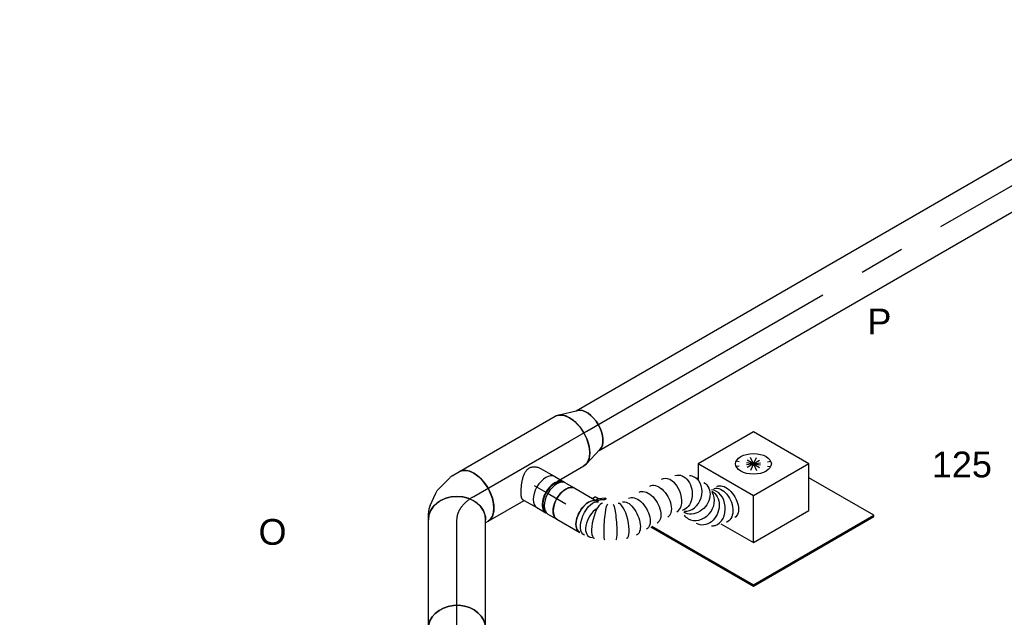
# Model space of a CAD drawing. Extents: x -238422 to 258194, y -34825 to 126331.
# Tile 60 of 239: x -35600 to -32159, y -25971 to -23884. Entities that reach past the tile are written whole.
import ezdxf
from ezdxf.enums import TextEntityAlignment as Align

# ---------------------------------------------------------------- set-up
doc = ezdxf.new("R2010")
doc.units = 0
doc.header["$LTSCALE"] = 50
doc.linetypes.add('CENTER2', pattern=[28.575, 19.05, -3.175, 3.175, -3.175])
doc.linetypes.add('STREEPJES', pattern=[0.1, 0.05, -0.05])
doc.layers.get('0').update_dxf_attribs({"linetype": 'CONTINUOUS'})
for name, color, linetype in [('WL570---_RETOUR_RST', 2, 'CONTINUOUS'), ('WL570---_RETOUR_RST_HL', 1, 'CONTINUOUS'), ('WL570---_TOEVOER', 3, 'CONTINUOUS'), ('WL570---_TOEVOER_HL', 8, 'CONTINUOUS'), ('WL570---_TOEVOER_RST', 2, 'CONTINUOUS'), ('WL570---_TOEVOER_RST_HL', 1, 'CONTINUOUS'), ('WM570---_RETOUR_RST_PR', 1, 'CONTINUOUS'), ('WM570---_TOEVOER_PR', 1, 'CONTINUOUS'), ('WM570---_TOEVOER_RST_PR', 1, 'CONTINUOUS')]:
    doc.layers.add(name, color=color, linetype=linetype)
doc.styles.add('BURO-018', font='ARIAL.TTF', dxfattribs={"height": 90})

# ---------------------------------------------------------------- blocks, each defined once
blk = doc.blocks.new('*U1631')
at = {"color": 0, "ltscale": 10}
for p, q in [((-47.8, 100, -1465.9), (-25, 100, -1465.9)), ((2.6, 93.9, -1465.9), (45.7, 73.9, -1465.9)), ((62.1, 62.5, -1465.9), (99.1, 25.4, -1465.9)), ((105.9, 16.6, -1465.9), (120.4, -8.5, -1465.9)), ((-58.3, -100, -1465.9), (-57, -101.3, -1465.9)), ((-57, -101.3, -1465.9), (-52.8, -108.5, -1465.9))]:
    blk.add_line(p, q, dxfattribs=at)
for centre, major_axis, ratio, start_param, end_param in [((-47.8, 0, -1465.9), (0, 100), 0.816497, 3.141593, 6.283185), ((-32.6, 0, -1465.9), (-21.7, -98.5), 0.803023, 2.966153, 3.317032), ((23.1, -39.9, -1465.9), (79.7, 61.2), 0.646887, 6.198226, 6.368145)]:
    blk.add_ellipse(centre, major_axis=major_axis, ratio=ratio, start_param=start_param, end_param=end_param, dxfattribs=at)
at = {"color": 0, "ltscale": 10, "extrusion": (-1.2326e-32, 9.05604e-17, -1)}
blk.add_ellipse((-3.3, -13.6, -1465.9), major_axis=(57.7, 82.5), ratio=0.750739, start_param=6.150885, end_param=6.415485, dxfattribs=at)
at = {"color": 0, "ltscale": 10, "extrusion": (-6.16298e-33, 9.05604e-17, -1)}
blk.add_ellipse((33.8, -58.5, -1465.9), major_axis=(86.6, 50), ratio=0.57735, start_param=0, end_param=3.141593, dxfattribs=at)
at = {"layer": 'WL570---_TOEVOER_HL', "linetype": 'CENTER2', "extrusion": (1.38725e-32, 9.05604e-17, -1)}
blk.add_ellipse((-47.8, -199.9, -1465.9), major_axis=(0, -199.9), ratio=0.57735, start_param=3.141593, end_param=3.926991, dxfattribs=at)
at = {"layer": 'WM570---_TOEVOER_PR', "color": 1, "style": 'BURO-018'}
blk.add_attdef('POSNR', text='', height=90, dxfattribs=at).set_placement((0, 0), align=Align.MIDDLE)
blk = doc.blocks.new('*U1632')
at = {"color": 0, "ltscale": 10}
for p, q in [((10.5, 100, -2071), (380, 100, -2071)), ((0, -100, -2071), (380, -100, -2071))]:
    blk.add_line(p, q, dxfattribs=at)
blk.add_ellipse((0, 0, -2071), major_axis=(0, 100), ratio=0.816497, start_param=3.141593, end_param=6.141959, dxfattribs=at)
at = {"color": 0, "ltscale": 10, "extrusion": (1.38725e-32, 9.05604e-17, -1)}
blk.add_ellipse((380, 0, -2071), major_axis=(0, 100), ratio=0.816497, start_param=0, end_param=3.141593, dxfattribs=at)
at = {"layer": 'WL570---_TOEVOER_HL', "linetype": 'CENTER2'}
blk.add_line((0, 0, -2071), (380, 0, -2071), dxfattribs=at)
at = {"layer": 'WM570---_TOEVOER_PR', "color": 1, "style": 'BURO-018'}
blk.add_attdef('POSNR', text='', height=90, dxfattribs=at).set_placement((0, 0), align=Align.MIDDLE)
blk = doc.blocks.new('*U1633')
at = {"color": 0, "ltscale": 10}
for p, q in [((-67.6, 100, -2138.6), (-59.3, 100, -2138.6)), ((-59.3, 100, -2138.6), (-56.1, 100.9, -2138.6)), ((99.1, -28.3, -2138.6), (110.5, -8.6, -2138.6)), ((41.1, -76.5, -2138.6), (80, -49.2, -2138.6)), ((-67.6, -100, -2138.6), (-38.5, -100, -2138.6)), ((-27.6, -98.6, -2138.6), (23.1, -85, -2138.6))]:
    blk.add_line(p, q, dxfattribs=at)
at = {"color": 0, "ltscale": 10, "extrusion": (2.67592e-17, -7.95482e-17, -1)}
for centre, major_axis, ratio, start_param, end_param in [((23.9, 41.4, -2138.6), (-86.6, 50), 0.816497, 0.141226, 3.141593), ((-10.2, 9.6, -2138.6), (42.6, -91.2), 0.750739, 6.150885, 6.415485)]:
    blk.add_ellipse(centre, major_axis=major_axis, ratio=ratio, start_param=start_param, end_param=end_param, dxfattribs=at)
at = {"color": 0, "ltscale": 10}
for centre, major_axis, ratio, start_param, end_param in [((-67.6, 0, -2138.6), (0, 100), 0.57735, 3.141593, 6.283185), ((16.3, 28.2, -2138.6), (-74.4, 68.1), 0.803023, 2.966153, 3.317032), ((-46.1, 0, -2138.6), (13.1, -99.6), 0.646887, 6.198226, 6.368145)]:
    blk.add_ellipse(centre, major_axis=major_axis, ratio=ratio, start_param=start_param, end_param=end_param, dxfattribs=at)
at = {"layer": 'WL570---_TOEVOER_HL', "linetype": 'CENTER2'}
blk.add_ellipse((-149.2, 141.3, -2138.6), major_axis=(173.1, -99.9), ratio=0.57735, start_param=5.497787, end_param=6.283185, dxfattribs=at)
at = {"layer": 'WM570---_TOEVOER_PR', "color": 1, "style": 'BURO-018'}
blk.add_attdef('POSNR', text='', height=90, dxfattribs=at).set_placement((0, 0), align=Align.MIDDLE)
blk = doc.blocks.new('*U1635')
at = {"color": 0, "ltscale": 10}
for p, q in [((0, 100, -1418.1), (386.6, 100, -1418.1)), ((0, -100, -1418.1), (146, -100, -1418.1)), ((290.3, -100, -1418.1), (386.6, -100, -1418.1))]:
    blk.add_line(p, q, dxfattribs=at)
at = {"color": 8, "linetype": 'STREEPJES', "ltscale": 10}
blk.add_line((281.9, -100, -1418.1), (290.3, -100, -1418.1), dxfattribs=at)
at = {"color": 0, "ltscale": 10}
blk.add_ellipse((0, 0, -1418.1), major_axis=(0, 100), ratio=0.57735, start_param=3.141593, end_param=6.283185, dxfattribs=at)
at = {"color": 0, "ltscale": 10, "extrusion": (-5.75039e-17, -9.49976e-17, -1)}
blk.add_ellipse((386.6, 0, -1418.1), major_axis=(0, 100), ratio=0.57735, start_param=0, end_param=3.141593, dxfattribs=at)
at = {"layer": 'WL570---_TOEVOER_HL', "linetype": 'CENTER2'}
blk.add_line((0, 0, -1418.1), (386.6, 0, -1418.1), dxfattribs=at)
at = {"layer": 'WM570---_TOEVOER_PR', "color": 1, "style": 'BURO-018'}
blk.add_attdef('POSNR', text='', height=90, dxfattribs=at).set_placement((0, 0), align=Align.MIDDLE)
blk = doc.blocks.new('*U1636')
at = {"color": 0, "ltscale": 10}
for p, q in [((9.6, 98.6, -1144.7), (77.2, 78.9, -1144.7)), ((9.6, -98.6, -1144.7), (77.2, -78.9, -1144.7))]:
    blk.add_line(p, q, dxfattribs=at)
blk.add_ellipse((0, 0, -1144.7), major_axis=(0, 100), ratio=0.57735, start_param=3.141593, end_param=6.283185, dxfattribs=at)
at = {"color": 0, "ltscale": 10, "extrusion": (2.67592e-17, -7.95482e-17, -1)}
blk.add_ellipse((69.6, 0, -1144.7), major_axis=(0, 80), ratio=0.57735, start_param=0.166759, end_param=2.974833, dxfattribs=at)
at = {"layer": 'WL570---_TOEVOER_HL', "linetype": 'CENTER2'}
blk.add_line((0, 0, -1144.7), (69.6, 0, -1144.7), dxfattribs=at)
for centre in [(0, 0, -1144.7), (69.6, 0, -1144.7)]:
    blk.add_circle(centre, 0.075, dxfattribs=at)
at = {"layer": 'WM570---_TOEVOER_PR', "color": 1, "style": 'BURO-018'}
blk.add_attdef('POSNR', text='', height=90, dxfattribs=at).set_placement((0, 0), align=Align.MIDDLE)
blk = doc.blocks.new('*U1637')
at = {"color": 0, "ltscale": 10}
for p, q in [((151.9, 1.1, -1519), (152.6, 1.8, -1519)), ((54.2, -55.1, -1519), (55.1, -54.8, -1519))]:
    blk.add_line(p, q, dxfattribs=at)
at = {"color": 0, "ltscale": 10, "extrusion": (-8.97074e-17, -5.17926e-17, -1)}
for centre, major_axis, ratio, start_param, end_param in [((377.7, 264.3, -1519), (50, -38), 0.650014, 3.223538, 6.365131), ((389.4, 284.7, -1519), (-54.1, 31.3), 0.57735, 0, 3.141593), ((230.4, 229.5, -1519), (-36.7, 51.1), 0.759371, 6.151674, 9.293267), ((284.2, 242.6, -1519), (13.7, 61.5), 0.821488, 6.095718, 9.237311), ((332.8, 231.1, -1519), (-14.3, 61.4), 0.816766, 0.181801, 3.323394), ((185.6, 169, -1519), (-54.1, 31.2), 0.57735, 0, 3.141593), ((164.1, 131.9, -1519), (-54.1, 31.2), 0.57735, 0, 3.141593), ((142.7, 94.8, -1519), (-54.1, 31.2), 0.57735, 0, 3.141593), ((126.2, 66.2, -1519), (50.9, -36.7), 0.497511, 3.191932, 6.333525), ((62.8, 15.2, -1519), (-27.1, 56.5), 0.106869, 3.133375, 6.274968), ((87.4, 29.4, -1519), (35.4, -51.7), 0.106869, 3.14981, 6.291403), ((0, 0, -1519), (0, -62.5), 0.57735, 0, 3.141593), ((11.6, 0, -1519), (6.3, -62.4), 0.497511, 6.232846, 9.374438)]:
    blk.add_ellipse(centre, major_axis=major_axis, ratio=ratio, start_param=start_param, end_param=end_param, dxfattribs=at)
at = {"color": 0, "ltscale": 10}
for centre, major_axis, ratio, start_param, end_param in [((257, 242.4, -1519), (-14.3, 61.4), 0.816766, 6.101384, 6.464987), ((257, 242.4, -1519), (-14.3, 61.4), 0.816766, 3.323394, 6.101384), ((308.7, 230.9, -1519), (13.7, 61.5), 0.821488, 3.32906, 6.095718), ((356.3, 242.5, -1519), (36.7, -51.1), 0.759371, 0.131511, 3.010082), ((206.3, 204.9, -1519), (-50, 38), 0.650014, 6.20124, 6.365131), ((206.3, 204.9, -1519), (-50, 38), 0.650014, 3.223538, 6.20124), ((308.7, 230.9, -1519), (13.7, 61.5), 0.821488, 2.954125, 3.32906), ((356.3, 242.5, -1519), (36.7, -51.1), 0.759371, 6.151674, 6.414696), ((109, 46.8, -1519), (-43.3, 45.4), 0.313149, 3.167995, 6.256783), ((37, 5.2, -1519), (17.7, -60.2), 0.313149, 3.167995, 6.256783)]:
    blk.add_ellipse(centre, major_axis=major_axis, ratio=ratio, start_param=start_param, end_param=end_param, dxfattribs=at)
at = {"layer": 'WM570---_TOEVOER_PR', "color": 1, "style": 'BURO-018'}
blk.add_attdef('POSNR', text='', height=90, dxfattribs=at).set_placement((0, 0), align=Align.MIDDLE)
blk = doc.blocks.new('*U1638')
at = {"color": 2, "ltscale": 10}
for p, q in [((25.2, 62.5, -1486.4), (30.1, 71, -1486.4)), ((38.8, 64.3, -1486.4), (42.2, 70.2, -1486.4)), ((39.3, 64.7, -1486.4), (62.5, 81, -1486.4)), ((64.1, 79.7, -1486.4), (40.4, 63.1, -1486.4)), ((65.9, 86.9, -1486.4), (42.2, 70.2, -1486.4)), ((62.5, 81, -1486.4), (65.9, 86.9, -1486.4)), ((64.1, 79.7, -1486.4), (62.5, 81, -1486.4)), ((67.5, 85.6, -1486.4), (64.1, 79.7, -1486.4)), ((65.9, 86.9, -1486.4), (67.5, 85.6, -1486.4)), ((-46.1, 62.5, -1486.4), (25.2, 62.5, -1486.4)), ((25.2, 62.5, -1486.4), (46.1, 62.5, -1486.4)), ((38.8, 64.3, -1486.4), (39.3, 64.7, -1486.4)), ((40.4, 63.1, -1486.4), (38.8, 64.3, -1486.4)), ((-46.1, -62.5, -1486.4), (46.1, -62.5, -1486.4)), ((79.3, -59.4, -1486.4), (82.3, -59.4, -1486.4))]:
    blk.add_line(p, q, dxfattribs=at)
at = {"color": 2, "ltscale": 10, "extrusion": (-2.03185e-17, -7.58296e-17, -1)}
for centre, major_axis, start_param, end_param in [((38.3, 66.3, -1486.4), (-8.15, 4.7), 0, 1.721651), ((-46.1, 0, -1486.4), (0, -62.5), 0, 3.141593), ((38.3, 66.3, -1486.4), (-8.15, 4.7), 2.282546, 2.962558)]:
    blk.add_ellipse(centre, major_axis=major_axis, ratio=0.57735, start_param=start_param, end_param=end_param, dxfattribs=at)
at = {"color": 2, "ltscale": 10}
for centre, major_axis, start_param, end_param in [((46.1, 0, -1486.4), (0, -62.5), 3.141593, 6.283185), ((82.3, 0, -1486.4), (0, -59.4), 3.959885, 6.586087)]:
    blk.add_ellipse(centre, major_axis=major_axis, ratio=0.57735, start_param=start_param, end_param=end_param, dxfattribs=at)
at = {"layer": 'WL570---_TOEVOER', "color": 1, "style": 'BURO-018'}
blk.add_attdef('I', text='', height=90, dxfattribs=at).set_placement((0, 0), align=Align.MIDDLE)
at = {"layer": 'WM570---_TOEVOER_PR', "color": 1, "style": 'BURO-018'}
blk.add_attdef('POSNR', text='', height=90, dxfattribs=at).set_placement((0, 0), align=Align.MIDDLE)
blk = doc.blocks.new('*U1648')
at = {"color": 0, "ltscale": 10}
for p, q in [((-40.3, 62.5, -1425.4), (-4.1, 62.5, -1425.4)), ((4.1, 62.5, -1425.4), (40.3, 62.5, -1425.4)), ((-40.3, -62.5, -1425.4), (-4.1, -62.5, -1425.4)), ((4.1, -62.5, -1425.4), (40.3, -62.5, -1425.4))]:
    blk.add_line(p, q, dxfattribs=at)
for centre, major_axis, start_param, end_param in [((-40.3, 0, -1425.4), (0, -62.5), 3.141593, 6.283185), ((-4.1, 0, -1425.4), (0, -62.5), 3.141593, 6.396565), ((-4.1, 0, -1425.4), (0, -59.4), 3.249496, 6.175282), ((4.1, 0, -1425.4), (0, -62.5), 3.141593, 6.283185), ((-4.1, 0, -1425.4), (0, -62.5), 3.028213, 3.138451), ((40.3, 0, -1425.4), (0, -62.5), 3.141593, 6.283185)]:
    blk.add_ellipse(centre, major_axis=major_axis, ratio=0.57735, start_param=start_param, end_param=end_param, dxfattribs=at)
at = {"layer": 'WL570---_TOEVOER_HL', "linetype": 'CENTER2'}
blk.add_line((-40.3, 0, -1425.4), (40.3, 0, -1425.4), dxfattribs=at)
at = {"layer": 'WM570---_TOEVOER_PR', "color": 1, "style": 'BURO-018'}
blk.add_attdef('POSNR', text='', height=90, dxfattribs=at).set_placement((0, 0), align=Align.MIDDLE)
blk = doc.blocks.new('*U1649')
at = {"color": 0, "ltscale": 10}
for p, q in [((-10.4, 62.5, -1363.8), (46.8, 62.5, -1363.8)), ((71.7, 59.4, -1363.8), (79.9, 59.4, -1363.8)), ((-12.3, -62.5, -1363.8), (-4.3, -62.5, -1363.8)), ((-4.3, -62.5, -1363.8), (46.8, -62.5, -1363.8)), ((71.7, -59.4, -1363.8), (79.9, -59.4, -1363.8))]:
    blk.add_line(p, q, dxfattribs=at)
for centre, major_axis, start_param, end_param in [((46.8, 0, -1363.8), (0, -62.5), 3.141593, 6.283185), ((83, 0, -1363.8), (0, -59.4), 3.249496, 6.175282)]:
    blk.add_ellipse(centre, major_axis=major_axis, ratio=0.57735, start_param=start_param, end_param=end_param, dxfattribs=at)
blk.add_spline([(-12.3, -62.2, -1363.8), (-14.2, -61.2, -1363.8), (-16.3, -59.6, -1363.8), (-18.4, -57.4, -1363.8), (-20.7, -54.6, -1363.8), (-23.1, -51.3, -1363.8), (-25.6, -47.4, -1363.8), (-28.2, -43.1, -1363.8), (-30.8, -38.3, -1363.8), (-33.4, -33.1, -1363.8), (-36.1, -27.5, -1363.8), (-38.7, -21.7, -1363.8), (-41.1, -15.7, -1363.8), (-43.4, -9.5, -1363.8), (-45.5, -3.2, -1363.8), (-47.3, 3.2, -1363.8), (-48.8, 9.5, -1363.8), (-49.8, 15.7, -1363.8), (-50.3, 21.7, -1363.8), (-50.2, 27.5, -1363.8), (-49.5, 33.1, -1363.8), (-48.1, 38.3, -1363.8), (-46, 43.1, -1363.8), (-43.3, 47.4, -1363.8), (-39.9, 51.3, -1363.8), (-35.9, 54.6, -1363.8), (-31.4, 57.4, -1363.8), (-26.5, 59.6, -1363.8), (-21.3, 61.2, -1363.8), (-15.9, 62.2, -1363.8), (-10.4, 62.5, -1363.8)], degree=3, dxfattribs=at)
at = {"layer": 'WL570---_TOEVOER_HL', "linetype": 'CENTER2'}
blk.add_line((0, 0, -1363.8), (46.8, 0, -1363.8), dxfattribs=at)
at = {"layer": 'WM570---_TOEVOER_PR', "color": 1, "style": 'BURO-018'}
blk.add_attdef('POSNR', text='', height=90, dxfattribs=at).set_placement((0, 0), align=Align.MIDDLE)
blk = doc.blocks.new('*U1798')
at = {"color": 0, "ltscale": 10}
for p, q in [((-122.3, 174.3, -1055.2), (-149.3, 127.4, -1055.2)), ((100.6, 174.3, -1055.2), (-122.3, 174.3, -1055.2)), ((-10.8, -18.7, -1055.2), (-122.3, 174.3, -1055.2)), ((212.1, -18.7, -1055.2), (100.6, 174.3, -1055.2)), ((-146.4, 132.6, -1055.2), (-152.4, 132.6, -1055.2)), ((-375.4, 66.8, -1055.2), (-168.4, -291.7, -1055.2)), ((-371.3, 66.8, -1055.2), (-166.4, -288.1, -1055.2)), ((-92.5, -160.2, -1055.2), (-10.8, -18.7, -1055.2)), ((212.1, -18.7, -1055.2), (-10.8, -18.7, -1055.2)), ((130.4, -160.2, -1055.2), (212.1, -18.7, -1055.2)), ((-158.1, -46.4, -1055.2), (-92.5, -160.2, -1055.2)), ((319.5, -288.1, -1055.2), (188, -60.5, -1055.2)), ((-92.5, -160.2, -1055.2), (130.4, -160.2, -1055.2)), ((-166.4, -288.1, -1055.2), (-168.4, -291.7, -1055.2)), ((-168.4, -291.7, -1055.2), (317.4, -291.7, -1055.2)), ((-166.4, -288.1, -1055.2), (319.5, -288.1, -1055.2)), ((317.4, -291.7, -1055.2), (319.5, -288.1, -1055.2))]:
    blk.add_line(p, q, dxfattribs=at)
at = {"color": 8, "linetype": 'STREEPJES', "ltscale": 10}
for q in [(-2.7, 116.1, -1055.2), (19.4, 122, -1055.2), (48.3, 116.1, -1055.2), (-12, 99.9, -1055.2), (-6.1, 77.8, -1055.2), (13.5, 55.7, -1055.2), (41.5, 39.5, -1055.2), (76.3, 99.9, -1055.2), (70.4, 33.6, -1055.2), (92.5, 39.5, -1055.2), (101.9, 55.7, -1055.2), (95.9, 77.8, -1055.2)]:
    blk.add_line((44.9, 77.8, -1055.2), q, dxfattribs=at)
at = {"color": 0, "ltscale": 10}
blk.add_ellipse((44.9, 77.8, -1055.2), major_axis=(54.1, -31.2), ratio=0.57735, dxfattribs=at)
at = {"layer": 'WL570---_TOEVOER_RST_HL', "linetype": 'CENTER2'}
blk.add_circle((0, 0, -1055.2), 0.075, dxfattribs=at)
at = {"layer": 'WL570---_TOEVOER_RST', "color": 1, "style": 'BURO-018'}
for tag in ['MC', 'Q']:
    blk.add_attdef(tag, text='', height=90, dxfattribs=at).set_placement((0, 0), align=Align.MIDDLE)
at = {"layer": 'WM570---_TOEVOER_RST_PR', "color": 1, "style": 'BURO-018'}
blk.add_attdef('POSNR', text='', height=90, dxfattribs=at).set_placement((0, 0), align=Align.MIDDLE)
blk = doc.blocks.new('*U1799')
at = {"color": 0, "ltscale": 10}
for p, q in [((-122.3, 174.3, -2094.1), (-175.5, 82.1, -2094.1)), ((100.6, 174.3, -2094.1), (-122.3, 174.3, -2094.1)), ((-10.8, -18.7, -2094.1), (-122.3, 174.3, -2094.1)), ((212.1, -18.7, -2094.1), (100.6, 174.3, -2094.1)), ((-411.3, 129, -2094.1), (-409.3, 132.6, -2094.1)), ((-411.3, 129, -2094.1), (-395.1, 100.9, -2094.1)), ((-146.4, 132.6, -2094.1), (-409.3, 132.6, -2094.1)), ((-409.3, 132.6, -2094.1), (-391, 100.9, -2094.1)), ((-92.5, -160.2, -2094.1), (-10.8, -18.7, -2094.1)), ((212.1, -18.7, -2094.1), (-10.8, -18.7, -2094.1)), ((130.4, -160.2, -2094.1), (212.1, -18.7, -2094.1)), ((-305.8, -53.7, -2094.1), (-182, -268.1, -2094.1)), ((-303, -51.4, -2094.1), (-177.9, -268.1, -2094.1)), ((-153.4, -54.7, -2094.1), (-92.5, -160.2, -2094.1)), ((307.9, -268.1, -2094.1), (188, -60.5, -2094.1)), ((-92.5, -160.2, -2094.1), (130.4, -160.2, -2094.1))]:
    blk.add_line(p, q, dxfattribs=at)
at = {"color": 8, "linetype": 'STREEPJES', "ltscale": 10}
for p, q in [((44.9, 77.8, -2094.1), (-2.7, 116.1, -2094.1)), ((44.9, 77.8, -2094.1), (19.4, 122, -2094.1)), ((44.9, 77.8, -2094.1), (48.3, 116.1, -2094.1)), ((44.9, 77.8, -2094.1), (-12, 99.9, -2094.1)), ((44.9, 77.8, -2094.1), (-6.1, 77.8, -2094.1)), ((44.9, 77.8, -2094.1), (13.5, 55.7, -2094.1)), ((44.9, 77.8, -2094.1), (41.5, 39.5, -2094.1)), ((44.9, 77.8, -2094.1), (76.3, 99.9, -2094.1)), ((44.9, 77.8, -2094.1), (70.4, 33.6, -2094.1)), ((44.9, 77.8, -2094.1), (92.5, 39.5, -2094.1)), ((44.9, 77.8, -2094.1), (101.9, 55.7, -2094.1)), ((44.9, 77.8, -2094.1), (95.9, 77.8, -2094.1)), ((-182, -268.1, -2094.1), (-168.4, -291.7, -2094.1)), ((-177.9, -268.1, -2094.1), (-166.4, -288.1, -2094.1)), ((319.5, -288.1, -2094.1), (307.9, -268.1, -2094.1)), ((-166.4, -288.1, -2094.1), (-168.4, -291.7, -2094.1)), ((-168.4, -291.7, -2094.1), (317.4, -291.7, -2094.1)), ((-166.4, -288.1, -2094.1), (319.5, -288.1, -2094.1)), ((317.4, -291.7, -2094.1), (319.5, -288.1, -2094.1))]:
    blk.add_line(p, q, dxfattribs=at)
at = {"color": 0, "ltscale": 10}
blk.add_ellipse((44.9, 77.8, -2094.1), major_axis=(54.1, -31.2), ratio=0.57735, dxfattribs=at)
at = {"layer": 'WL570---_RETOUR_RST_HL', "linetype": 'CENTER2'}
blk.add_circle((0, 0, -2094.1), 0.075, dxfattribs=at)
at = {"layer": 'WL570---_RETOUR_RST', "color": 1, "style": 'BURO-018'}
for tag in ['MC', 'Q']:
    blk.add_attdef(tag, text='', height=90, dxfattribs=at).set_placement((0, 0), align=Align.MIDDLE)
at = {"layer": 'WM570---_RETOUR_RST_PR', "color": 1, "style": 'BURO-018'}
blk.add_attdef('POSNR', text='', height=90, dxfattribs=at).set_placement((0, 0), align=Align.MIDDLE)
blk = doc.blocks.new('*U1918')
at = {"color": 0, "ltscale": 10}
for p, q in [((3.9, 80, -1095.5), (2689.1, 80, -1095.5)), ((3.9, -80, -1095.5), (2446.2, -80, -1095.5)), ((2590.6, -80, -1095.5), (2689.1, -80, -1095.5))]:
    blk.add_line(p, q, dxfattribs=at)
at = {"color": 8, "linetype": 'STREEPJES', "ltscale": 10}
blk.add_line((2583.8, -80, -1095.5), (2590.6, -80, -1095.5), dxfattribs=at)
at = {"color": 0, "ltscale": 10}
blk.add_ellipse((0, 0, -1095.5), major_axis=(0, 80), ratio=0.57735, start_param=3.308352, end_param=6.116426, dxfattribs=at)
at = {"color": 0, "ltscale": 10, "extrusion": (2.67592e-17, -7.95482e-17, -1)}
blk.add_ellipse((2689.1, 0, -1095.5), major_axis=(0, 80), ratio=0.57735, start_param=0, end_param=3.141593, dxfattribs=at)
at = {"layer": 'WL570---_TOEVOER_HL', "linetype": 'CENTER2'}
blk.add_line((0, 0, -1095.5), (2689.1, 0, -1095.5), dxfattribs=at)
at = {"layer": 'WM570---_TOEVOER_PR', "color": 1, "style": 'BURO-018'}
blk.add_attdef('POSNR', text='', height=90, dxfattribs=at).set_placement((0, 0), align=Align.MIDDLE)

msp = doc.modelspace()

# ---------------------------------------------------------------- block references
at = {"layer": 'WL570---_RETOUR_RST'}
ref = msp.add_blockref('*U1799', (-35156.39545, -26259.73881, 2094.05913), dxfattribs=dict(at, rotation=29.99999999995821))
ref.add_attrib('Q', '200', dxfattribs={"color": 1, "height": 90, "style": 'BURO-018'}).set_placement((-34428.05353, -26171.95276), align=Align.MIDDLE)
ref.add_attrib('MC', 'O', dxfattribs={"color": 1, "height": 90, "style": 'BURO-018'}).set_placement((-34716.19954, -25672.86923), align=Align.MIDDLE)
at = {"layer": 'WL570---_TOEVOER'}
for name, p, rotation in [('*U1918', (-33617.98399, -25320.98149, 1095.54546), 29.99999999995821), ('*U1636', (-33678.22948, -25355.76425, 1144.7357), 29.99999999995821), ('*U1635', (-34013.06942, -25549.08417, 1418.13137), 29.99999999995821), ('*U1637', (-33611.64207, -25620.43337, 1519.03437), 330.0000000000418), ('*U1631', (-34071.61786, -25582.88713, 1465.93597), 90), ('*U1649', (-33801.71237, -25510.69623, 1363.84261), 330.0000000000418), ('*U1648', (-33726.33479, -25554.2155, 1425.38815), 330.0000000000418), ('*U1638', (-33651.55824, -25597.38775, 1486.44294), 330.0000000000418), ('*U1632', (-34071.61786, -26010.70963, 2070.96834), 90), ('*U1633', (-34071.61786, -26058.51423, 2138.57426), 29.99999999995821)]:
    msp.add_blockref(name, p, dxfattribs=dict(at, rotation=rotation))
at = {"layer": 'WL570---_TOEVOER_RST'}
ref = msp.add_blockref('*U1798', (-33035.52447, -25525.14974, 1055.19332), dxfattribs=dict(at, rotation=29.99999999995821))
ref.add_attrib('Q', '125', dxfattribs={"color": 1, "height": 90, "style": 'BURO-018'}).set_placement((-32307.18256, -25437.3637), align=Align.MIDDLE)
ref.add_attrib('MC', 'P', dxfattribs={"color": 1, "height": 90, "style": 'BURO-018'}).set_placement((-32595.32857, -24938.28016), align=Align.MIDDLE)

doc.saveas('drawing.dxf')
